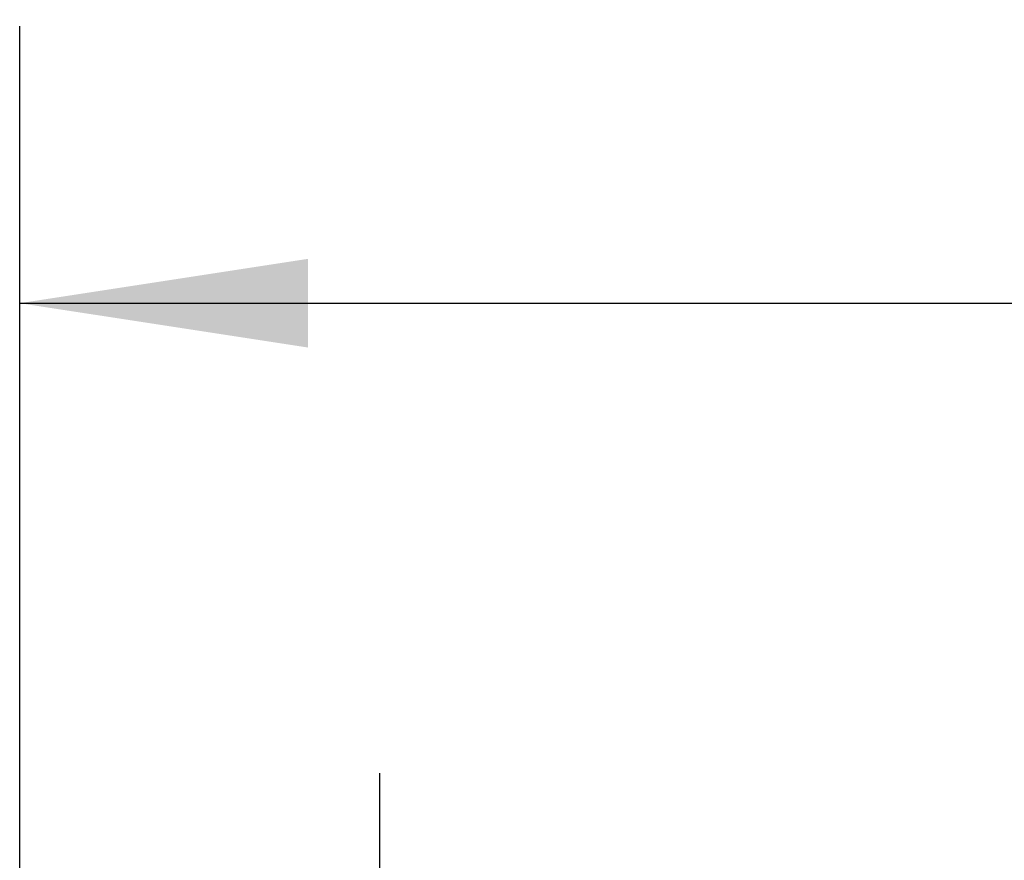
# Model space of a CAD drawing. Header units: inches. Extents: x 1.2 to 53.8, y 1.2 to 41.3.
# Tile 28 of 45: x 37.8 to 40, y 22.5 to 24.4. Entities that reach past the tile are written whole.
import ezdxf

# ---------------------------------------------------------------- set-up
doc = ezdxf.new("R2010")
doc.units = ezdxf.units.IN
doc.header["$LTSCALE"] = 5
doc.header["$MEASUREMENT"] = 0
doc.layers.add('DIMENSIONS', color=140, linetype='Continuous', lineweight=25)
doc.styles.add('SLDTEXTSTYLE0', font='TXT', dxfattribs={"width": 0.7})
doc.dimstyles.new('SLDDIMSTYLE1', dxfattribs={"dimtxt": 0.424805, "dimasz": 0.65, "dimexe": 0, "dimexo": 0.0625, "dimgap": 0.106201, "dimtad": 0, "dimtih": 1, "dimtoh": 1, "dimrnd": 1e-09, "dimzin": 12, "dimdsep": 46, "dimtxsty": 'SLDTEXTSTYLE0', "dimsah": 1, "dimcen": 0.09, "dimadec": 0, "dimazin": 3, "dimtfac": 1, "dimtofl": 0, "dimtmove": 0, "dimatfit": 3, "dimfxl": 0, "dimfrac": 2, "dimtolj": 1, "dimtzin": 12, "dimarcsym": 0})
doc.dimstyles.new('SLDDIMSTYLE4', dxfattribs={"dimtxt": 0.424805, "dimasz": 0.65, "dimexe": 0, "dimexo": 0.0625, "dimgap": 0.106201, "dimtad": 0, "dimtih": 1, "dimtoh": 1, "dimrnd": 1e-09, "dimzin": 4, "dimdsep": 46, "dimtxsty": 'SLDTEXTSTYLE0', "dimsah": 1, "dimcen": 0.09, "dimadec": 0, "dimazin": 1, "dimtfac": 1, "dimtofl": 0, "dimtmove": 0, "dimatfit": 3, "dimfxl": 0, "dimfrac": 2, "dimtolj": 1, "dimtzin": 12, "dimarcsym": 0})

# ---------------------------------------------------------------- blocks, each defined once
blk = doc.blocks.new('_D_14')
at = {"layer": 'DIMENSIONS'}
for p, q in [((38.6151, 19.7628), (38.6151, 22.6632)), ((47.6151, 19.6703), (47.6151, 22.6632)), ((38.6151, 22.0382), (41.9081, 22.0382)), ((42.4837, 22.0382), (42.3411, 22.0382)), ((42.3411, 22.0382), (42.3411, 21.3631)), ((44.0995, 22.0382), (44.2421, 22.0382)), ((44.2421, 22.0382), (44.2421, 21.3631)), ((47.6151, 22.0382), (44.6751, 22.0382)), ((42.3411, 21.3631), (42.4837, 21.3631)), ((44.2421, 21.3631), (44.0995, 21.3631))]:
    blk.add_line(p, q, dxfattribs=at)
for points in [[(38.6151, 22.0382), (39.2651, 21.9382), (39.2651, 22.1382)], [(47.6151, 22.0382), (46.9651, 22.1382), (46.9651, 21.9382)]]:
    blk.add_solid(points, dxfattribs=at)
at = {"layer": 'DIMENSIONS', "char_height": 0.41667, "attachment_point": 1, "style": 'SLDTEXTSTYLE0'}
for s, insert in [('9.00', (42.6604, 22.6704)), ('228.6', (42.4837, 21.9002))]:
    blk.add_mtext(s, dxfattribs=dict(at, insert=insert))
blk = doc.blocks.new('_D_15')
at = {"layer": 'DIMENSIONS'}
for p, q in [((37.8026, 17.9253), (37.8026, 24.3482)), ((48.4276, 17.9253), (48.4276, 24.3482)), ((37.8026, 23.7232), (41.9081, 23.7232)), ((42.4837, 23.7232), (42.3411, 23.7232)), ((42.3411, 23.7232), (42.3411, 23.048)), ((44.0995, 23.7232), (44.2421, 23.7232)), ((44.2421, 23.7232), (44.2421, 23.048)), ((48.4276, 23.7232), (44.6751, 23.7232)), ((42.3411, 23.048), (42.4837, 23.048)), ((44.2421, 23.048), (44.0995, 23.048))]:
    blk.add_line(p, q, dxfattribs=at)
for points in [[(37.8026, 23.7232), (38.4526, 23.6232), (38.4526, 23.8232)], [(48.4276, 23.7232), (47.7776, 23.8232), (47.7776, 23.6232)]]:
    blk.add_solid(points, dxfattribs=at)
at = {"layer": 'DIMENSIONS', "char_height": 0.41667, "attachment_point": 1, "style": 'SLDTEXTSTYLE0'}
for s, insert in [('10.63', (42.4837, 24.3554)), ('269.9', (42.4837, 23.5851))]:
    blk.add_mtext(s, dxfattribs=dict(at, insert=insert))

msp = doc.modelspace()

# ---------------------------------------------------------------- dimensions: what is measured, and where the dimension line sits
at = {"layer": 'DIMENSIONS'}
dim = msp.add_linear_dim(base=(48.4276328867, 23.7231796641), p1=(37.8026328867, 17.6752853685), p2=(48.4276328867, 17.6752853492), angle=0, dimstyle='SLDDIMSTYLE1', dxfattribs=at)
dim.commit()
dim.dimension.update_dxf_attribs({"geometry": '_D_15', "text_midpoint": (43.2915964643, 23.7231796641), "dimtype": 160})
dim = msp.add_linear_dim(base=(47.6151, 22.0382), p1=(38.6151, 19.5128), p2=(47.6151, 19.4203), dimstyle='SLDDIMSTYLE4', dxfattribs=at)
dim.commit()
dim.dimension.update_dxf_attribs({"geometry": '_D_14', "text_midpoint": (43.2916, 22.0382), "dimtype": 160})

doc.saveas('drawing.dxf')
